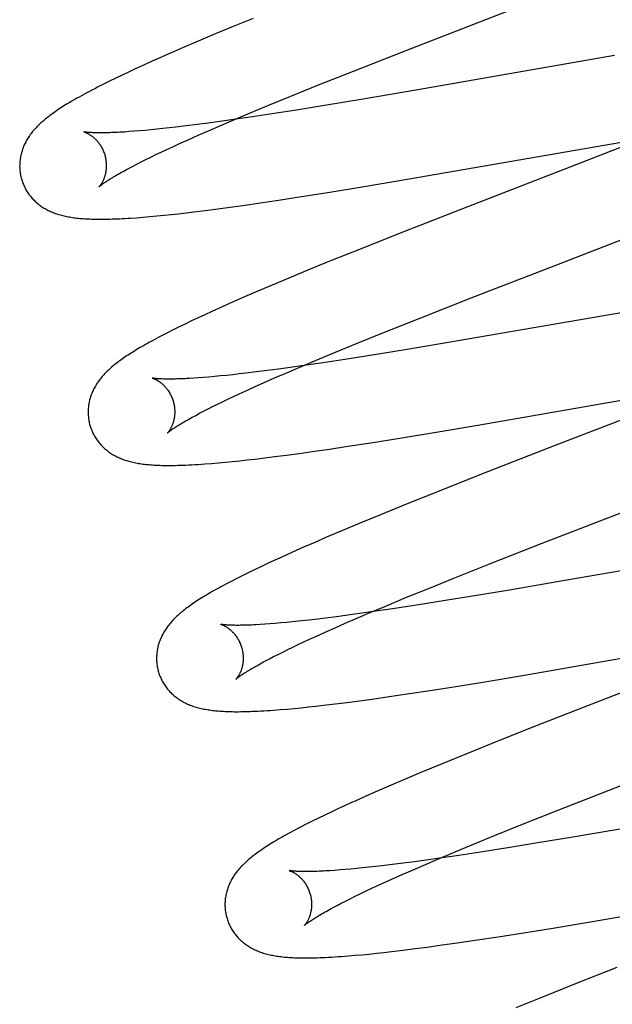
# Model space of a CAD drawing. Header units: inches. Extents: x 0 to 268, y 0 to 174.
# Tile 56 of 79: x 88.597 to 88.734, y 88.972 to 89.199. Entities that reach past the tile are written whole.
import ezdxf

# ---------------------------------------------------------------- set-up
doc = ezdxf.new("R2010")
doc.units = ezdxf.units.IN
doc.header["$LTSCALE"] = 14.749625
doc.header["$MEASUREMENT"] = 0
doc.linetypes.add('HIDDEN', pattern=[0.2, 0.1, -0.1])
doc.layers.add('DEFAULT_2', color=8, linetype='HIDDEN')

msp = doc.modelspace()

# ---------------------------------------------------------------- linework, layer by layer
at = {"layer": 'DEFAULT_2', "color": 8, "linetype": 'HIDDEN'}
for p, q in [((88.65072, 89.19946), (88.64572, 89.19741)), ((88.64572, 89.19741), (88.64184, 89.19579)), ((88.63807, 89.1942), (88.63443, 89.19265)), ((88.64184, 89.19579), (88.63807, 89.1942)), ((88.63179, 89.1915), (88.62922, 89.19037)), ((88.63443, 89.19265), (88.63179, 89.1915)), ((88.67384, 89.18729), (88.68582, 89.19199)), ((88.62673, 89.18925), (88.62511, 89.18852)), ((88.62922, 89.19037), (88.62673, 89.18925)), ((88.73408, 89.19086), (88.68873, 89.18296)), ((88.62199, 89.18708), (88.62048, 89.18636)), ((88.62353, 89.1878), (88.62199, 89.18708)), ((88.62511, 89.18852), (88.62353, 89.1878)), ((88.66544, 89.18394), (88.67384, 89.18729)), ((88.61759, 89.18497), (88.6162, 89.18428)), ((88.61901, 89.18566), (88.61759, 89.18497)), ((88.62048, 89.18636), (88.61901, 89.18566)), ((88.6162, 89.18428), (88.61483, 89.18358)), ((88.65939, 89.18149), (88.66544, 89.18394)), ((88.68873, 89.18296), (88.67607, 89.18081)), ((88.65452, 89.17951), (88.65939, 89.18149)), ((88.67607, 89.18081), (88.66718, 89.17934)), ((88.64986, 89.17757), (88.65452, 89.17951)), ((88.66074, 89.17831), (88.65555, 89.1775)), ((88.66718, 89.17934), (88.66074, 89.17831)), ((88.64302, 89.17567), (88.64035, 89.17531)), ((88.64285, 89.1746), (88.64628, 89.17606)), ((88.64672, 89.17619), (88.64302, 89.17567)), ((88.64628, 89.17606), (88.64986, 89.17757)), ((88.65056, 89.17675), (88.64672, 89.17619)), ((88.65555, 89.1775), (88.65056, 89.17675)), ((88.62212, 89.17333), (88.62101, 89.17325)), ((88.62328, 89.17341), (88.62212, 89.17333)), ((88.62449, 89.17351), (88.62328, 89.17341)), ((88.62577, 89.17363), (88.62449, 89.17351)), ((88.62709, 89.17375), (88.62577, 89.17363)), ((88.62847, 89.17389), (88.62709, 89.17375)), ((88.6299, 89.17404), (88.62847, 89.17389)), ((88.63138, 89.1742), (88.6299, 89.17404)), ((88.63291, 89.17437), (88.63138, 89.1742)), ((88.63529, 89.17466), (88.63291, 89.17437)), ((88.63777, 89.17497), (88.63529, 89.17466)), ((88.64035, 89.17531), (88.63777, 89.17497)), ((88.638, 89.17249), (88.64038, 89.17353)), ((88.64038, 89.17353), (88.64285, 89.1746)), ((88.74518, 89.17347), (88.73169, 89.1682)), ((88.63355, 89.17049), (88.63572, 89.17147)), ((88.63572, 89.17147), (88.638, 89.17249)), ((88.62952, 89.16862), (88.63081, 89.16923)), ((88.63081, 89.16923), (88.63216, 89.16985)), ((88.63216, 89.16985), (88.63355, 89.17049)), ((88.68676, 89.16243), (88.7357, 89.17094)), ((88.62487, 89.16636), (88.62595, 89.1669)), ((88.62595, 89.1669), (88.62709, 89.16745)), ((88.62709, 89.16745), (88.62828, 89.16803)), ((88.62828, 89.16803), (88.62952, 89.16862)), ((88.73169, 89.1682), (88.69723, 89.15485)), ((88.62197, 89.16485), (88.62288, 89.16533)), ((88.62288, 89.16533), (88.62385, 89.16584)), ((88.62385, 89.16584), (88.62487, 89.16636)), ((88.67634, 89.16068), (88.68676, 89.16243)), ((88.66845, 89.15938), (88.67634, 89.16068)), ((88.6524, 89.1569), (88.65654, 89.15752)), ((88.65654, 89.15752), (88.66187, 89.15834)), ((88.66187, 89.15834), (88.66845, 89.15938)), ((88.63703, 89.15482), (88.63976, 89.15516)), ((88.63976, 89.15516), (88.64255, 89.15552)), ((88.64255, 89.15552), (88.64543, 89.15591)), ((88.64543, 89.15591), (88.64837, 89.15632)), ((88.64837, 89.15632), (88.6524, 89.1569)), ((88.62384, 89.15349), (88.62533, 89.15361)), ((88.62533, 89.15361), (88.62689, 89.15374)), ((88.62689, 89.15374), (88.62851, 89.15389)), ((88.62851, 89.15389), (88.63016, 89.15405)), ((88.63016, 89.15405), (88.63182, 89.15423)), ((88.63182, 89.15423), (88.63352, 89.15441)), ((88.63352, 89.15441), (88.63526, 89.15461)), ((88.63526, 89.15461), (88.63703, 89.15482)), ((88.69723, 89.15485), (88.68389, 89.14963)), ((88.72117, 89.14279), (88.74425, 89.15173)), ((88.68389, 89.14963), (88.67525, 89.14619)), ((88.67525, 89.14619), (88.66896, 89.14366)), ((88.66387, 89.14159), (88.65894, 89.13955)), ((88.66896, 89.14366), (88.66387, 89.14159)), ((88.70103, 89.13497), (88.72117, 89.14279)), ((88.65894, 89.13955), (88.65513, 89.13795)), ((88.65513, 89.13795), (88.65143, 89.13637)), ((88.64874, 89.13521), (88.64613, 89.13407)), ((88.65143, 89.13637), (88.64874, 89.13521)), ((88.68904, 89.13026), (88.70103, 89.13497)), ((88.75849, 89.13554), (88.69487, 89.12452)), ((88.6436, 89.13295), (88.64115, 89.13184)), ((88.64613, 89.13407), (88.6436, 89.13295)), ((88.63802, 89.1304), (88.6365, 89.12968)), ((88.63957, 89.13112), (88.63802, 89.1304)), ((88.64115, 89.13184), (88.63957, 89.13112)), ((88.68065, 89.12691), (88.68904, 89.13026)), ((88.63353, 89.12825), (88.63213, 89.12755)), ((88.635, 89.12896), (88.63353, 89.12825)), ((88.6365, 89.12968), (88.635, 89.12896)), ((88.6308, 89.12688), (88.62955, 89.12624)), ((88.63213, 89.12755), (88.6308, 89.12688)), ((88.6746, 89.12447), (88.68065, 89.12691)), ((88.66975, 89.12248), (88.6746, 89.12447)), ((88.69487, 89.12452), (88.68583, 89.12302)), ((88.6651, 89.12055), (88.66975, 89.12248)), ((88.6782, 89.12178), (88.67191, 89.1208)), ((88.68583, 89.12302), (88.6782, 89.12178)), ((88.65926, 89.11894), (88.65656, 89.11857)), ((88.65812, 89.11758), (88.66153, 89.11904)), ((88.66299, 89.11947), (88.65926, 89.11894)), ((88.66153, 89.11904), (88.6651, 89.12055)), ((88.66687, 89.12003), (88.66299, 89.11947)), ((88.67191, 89.1208), (88.66687, 89.12003)), ((88.63812, 89.11655), (88.63701, 89.11648)), ((88.6393, 89.11664), (88.63812, 89.11655)), ((88.64053, 89.11674), (88.6393, 89.11664)), ((88.64182, 89.11686), (88.64053, 89.11674)), ((88.64316, 89.11699), (88.64182, 89.11686)), ((88.64456, 89.11713), (88.64316, 89.11699)), ((88.646, 89.11728), (88.64456, 89.11713)), ((88.6475, 89.11745), (88.646, 89.11728)), ((88.64905, 89.11762), (88.6475, 89.11745)), ((88.65145, 89.11791), (88.64905, 89.11762)), ((88.65396, 89.11823), (88.65145, 89.11791)), ((88.6533, 89.11548), (88.65566, 89.11652)), ((88.65656, 89.11857), (88.65396, 89.11823)), ((88.65566, 89.11652), (88.65812, 89.11758)), ((88.64888, 89.11349), (88.65104, 89.11447)), ((88.65104, 89.11447), (88.6533, 89.11548)), ((88.703, 89.10571), (88.75222, 89.11428)), ((88.64489, 89.11163), (88.64617, 89.11224)), ((88.64617, 89.11224), (88.6475, 89.11286)), ((88.6475, 89.11286), (88.64888, 89.11349)), ((88.64031, 89.10939), (88.64137, 89.10992)), ((88.64137, 89.10992), (88.64249, 89.11047)), ((88.64249, 89.11047), (88.64367, 89.11104)), ((88.64367, 89.11104), (88.64489, 89.11163)), ((88.74783, 89.11155), (88.72019, 89.10085)), ((88.63746, 89.1079), (88.63835, 89.10838)), ((88.63835, 89.10838), (88.6393, 89.10887)), ((88.6393, 89.10887), (88.64031, 89.10939)), ((88.6925, 89.10395), (88.703, 89.10571)), ((88.68454, 89.10264), (88.6925, 89.10395)), ((88.66837, 89.10013), (88.67254, 89.10076)), ((88.67254, 89.10076), (88.67791, 89.10159)), ((88.67791, 89.10159), (88.68454, 89.10264)), ((88.72019, 89.10085), (88.70343, 89.09431)), ((88.65288, 89.09804), (88.65563, 89.09838)), ((88.65563, 89.09838), (88.65845, 89.09874)), ((88.65845, 89.09874), (88.66134, 89.09913)), ((88.66134, 89.09913), (88.66431, 89.09955)), ((88.66431, 89.09955), (88.66837, 89.10013)), ((88.64112, 89.09682), (88.64272, 89.09695)), ((88.64272, 89.09695), (88.64433, 89.0971)), ((88.64433, 89.0971), (88.64596, 89.09726)), ((88.64596, 89.09726), (88.64763, 89.09744)), ((88.64763, 89.09744), (88.64934, 89.09762)), ((88.64934, 89.09762), (88.6511, 89.09782)), ((88.6511, 89.09782), (88.65288, 89.09804)), ((88.70343, 89.09431), (88.69363, 89.09044)), ((88.69363, 89.09044), (88.68624, 89.08747)), ((88.68624, 89.08747), (88.68011, 89.08498)), ((88.68011, 89.08498), (88.67518, 89.08294)), ((88.67518, 89.08294), (88.67136, 89.08134)), ((88.67136, 89.08134), (88.66765, 89.07977)), ((88.66496, 89.07861), (88.66234, 89.07747)), ((88.66765, 89.07977), (88.66496, 89.07861)), ((88.70546, 89.07372), (88.71744, 89.07843)), ((88.77037, 89.07809), (88.72266, 89.06978)), ((88.6598, 89.07634), (88.65734, 89.07523)), ((88.66234, 89.07747), (88.6598, 89.07634)), ((88.6542, 89.07379), (88.65268, 89.07307)), ((88.65575, 89.0745), (88.6542, 89.07379)), ((88.65734, 89.07523), (88.65575, 89.0745)), ((88.69706, 89.07037), (88.70546, 89.07372)), ((88.64974, 89.07166), (88.64831, 89.07096)), ((88.6512, 89.07237), (88.64974, 89.07166)), ((88.65268, 89.07307), (88.6512, 89.07237)), ((88.64693, 89.07026), (88.64563, 89.0696)), ((88.64831, 89.07096), (88.64693, 89.07026)), ((88.691, 89.06793), (88.69706, 89.07037)), ((88.72266, 89.06978), (88.70986, 89.0676)), ((88.68614, 89.06594), (88.691, 89.06793)), ((88.70986, 89.0676), (88.70084, 89.0661)), ((88.68147, 89.064), (88.68614, 89.06594)), ((88.69322, 89.06487), (88.68797, 89.06405)), ((88.70084, 89.0661), (88.69322, 89.06487)), ((88.67527, 89.06218), (88.67256, 89.06181)), ((88.67446, 89.06103), (88.67789, 89.06249)), ((88.67902, 89.06271), (88.67527, 89.06218)), ((88.67789, 89.06249), (88.68147, 89.064)), ((88.68291, 89.06328), (88.67902, 89.06271)), ((88.68797, 89.06405), (88.68291, 89.06328)), ((88.65345, 89.05973), (88.65235, 89.05966)), ((88.6546, 89.05981), (88.65345, 89.05973)), ((88.65582, 89.05991), (88.6546, 89.05981)), ((88.65709, 89.06002), (88.65582, 89.05991)), ((88.65841, 89.06014), (88.65709, 89.06002)), ((88.65979, 89.06028), (88.65841, 89.06014)), ((88.66121, 89.06043), (88.65979, 89.06028)), ((88.66269, 89.06059), (88.66121, 89.06043)), ((88.66501, 89.06085), (88.66269, 89.06059)), ((88.66742, 89.06114), (88.66501, 89.06085)), ((88.66994, 89.06146), (88.66742, 89.06114)), ((88.66961, 89.05892), (88.67199, 89.05996)), ((88.67256, 89.06181), (88.66994, 89.06146)), ((88.67199, 89.05996), (88.67446, 89.06103)), ((88.66515, 89.05692), (88.66733, 89.0579)), ((88.66733, 89.0579), (88.66961, 89.05892)), ((88.7129, 89.04792), (88.76789, 89.05747)), ((88.66112, 89.05505), (88.66242, 89.05566)), ((88.66242, 89.05566), (88.66376, 89.05628)), ((88.66376, 89.05628), (88.66515, 89.05692)), ((88.65647, 89.05278), (88.65755, 89.05332)), ((88.65755, 89.05332), (88.65869, 89.05388)), ((88.65869, 89.05388), (88.65988, 89.05446)), ((88.65988, 89.05446), (88.66112, 89.05505)), ((88.76319, 89.05459), (88.72646, 89.04035)), ((88.65356, 89.05128), (88.65447, 89.05176)), ((88.65447, 89.05176), (88.65544, 89.05226)), ((88.65544, 89.05226), (88.65647, 89.05278)), ((88.697, 89.04531), (88.70371, 89.0464)), ((88.70371, 89.0464), (88.7129, 89.04792)), ((88.68626, 89.04365), (88.69155, 89.04446)), ((88.69155, 89.04446), (88.697, 89.04531)), ((88.66963, 89.04136), (88.67239, 89.04171)), ((88.67239, 89.04171), (88.67523, 89.04209)), ((88.67523, 89.04209), (88.67815, 89.04248)), ((88.67815, 89.04248), (88.68214, 89.04305)), ((88.68214, 89.04305), (88.68626, 89.04365)), ((88.65699, 89.04003), (88.65856, 89.04017)), ((88.65856, 89.04017), (88.66016, 89.04031)), ((88.66016, 89.04031), (88.6618, 89.04048)), ((88.6618, 89.04048), (88.66348, 89.04065)), ((88.66348, 89.04065), (88.66519, 89.04084)), ((88.66519, 89.04084), (88.66694, 89.04104)), ((88.66694, 89.04104), (88.66963, 89.04136)), ((88.72646, 89.04035), (88.71427, 89.03557)), ((88.71427, 89.03557), (88.70566, 89.03214)), ((88.70566, 89.03214), (88.6994, 89.02962)), ((88.6994, 89.02962), (88.69435, 89.02755)), ((88.73284, 89.02148), (88.75295, 89.02929)), ((88.69435, 89.02755), (88.68945, 89.02552)), ((88.68566, 89.02392), (88.682, 89.02236)), ((88.68945, 89.02552), (88.68566, 89.02392)), ((88.67934, 89.02121), (88.67676, 89.02007)), ((88.682, 89.02236), (88.67934, 89.02121)), ((88.72086, 89.01677), (88.73284, 89.02148)), ((88.67676, 89.02007), (88.67425, 89.01895)), ((88.67026, 89.01712), (88.66874, 89.01641)), ((88.67183, 89.01785), (88.67026, 89.01712)), ((88.71247, 89.01343), (88.72086, 89.01677)), ((88.66435, 89.01429), (88.66295, 89.01359)), ((88.66579, 89.015), (88.66435, 89.01429)), ((88.66725, 89.0157), (88.66579, 89.015)), ((88.66874, 89.01641), (88.66725, 89.0157)), ((88.66295, 89.01359), (88.66165, 89.01293)), ((88.70643, 89.01099), (88.71247, 89.01343)), ((88.73767, 89.01286), (88.72495, 89.01069)), ((88.70157, 89.009), (88.70643, 89.01099)), ((88.72495, 89.01069), (88.71598, 89.0092)), ((88.69692, 89.00707), (88.70157, 89.009)), ((88.70948, 89.00815), (88.70321, 89.00717)), ((88.71598, 89.0092), (88.70948, 89.00815)), ((88.69062, 89.00533), (88.68793, 89.00496)), ((88.68993, 89.0041), (88.69335, 89.00556)), ((88.69433, 89.00585), (88.69062, 89.00533)), ((88.69335, 89.00556), (88.69692, 89.00707)), ((88.6982, 89.00641), (88.69433, 89.00585)), ((88.70321, 89.00717), (88.6982, 89.00641)), ((88.6696, 89.00296), (88.66849, 89.00289)), ((88.67077, 89.00305), (88.6696, 89.00296)), ((88.67199, 89.00315), (88.67077, 89.00305)), ((88.67327, 89.00326), (88.67199, 89.00315)), ((88.6746, 89.00339), (88.67327, 89.00326)), ((88.67599, 89.00353), (88.6746, 89.00339)), ((88.67743, 89.00368), (88.67599, 89.00353)), ((88.67892, 89.00385), (88.67743, 89.00368)), ((88.68045, 89.00402), (88.67892, 89.00385)), ((88.68285, 89.00431), (88.68045, 89.00402)), ((88.68534, 89.00462), (88.68285, 89.00431)), ((88.6851, 89.00199), (88.68747, 89.00303)), ((88.68793, 89.00496), (88.68534, 89.00462)), ((88.68747, 89.00303), (88.68993, 89.0041)), ((88.68067, 89), (88.68284, 89.00098)), ((88.68284, 89.00098), (88.6851, 89.00199)), ((88.7286, 88.99112), (88.79129, 89.00198)), ((88.67667, 88.99814), (88.67796, 88.99875)), ((88.67796, 88.99875), (88.67929, 88.99937)), ((88.67929, 88.99937), (88.68067, 89)), ((88.67206, 88.99589), (88.67313, 88.99643)), ((88.67313, 88.99643), (88.67426, 88.99698)), ((88.67426, 88.99698), (88.67544, 88.99755)), ((88.67544, 88.99755), (88.67667, 88.99814)), ((88.66918, 88.9944), (88.67008, 88.99487)), ((88.67008, 88.99487), (88.67104, 88.99537)), ((88.67104, 88.99537), (88.67206, 88.99589)), ((88.71268, 88.98851), (88.7194, 88.98959)), ((88.7194, 88.98959), (88.7286, 88.99112)), ((88.70194, 88.98685), (88.70723, 88.98765)), ((88.70723, 88.98765), (88.71268, 88.98851)), ((88.68531, 88.98456), (88.68807, 88.98491)), ((88.68807, 88.98491), (88.69091, 88.98528)), ((88.69091, 88.98528), (88.69383, 88.98568)), ((88.69383, 88.98568), (88.69782, 88.98624)), ((88.69782, 88.98624), (88.70194, 88.98685)), ((88.67266, 88.98323), (88.67425, 88.98337)), ((88.67425, 88.98337), (88.67586, 88.98351)), ((88.67586, 88.98351), (88.67749, 88.98367)), ((88.67749, 88.98367), (88.67916, 88.98385)), ((88.67916, 88.98385), (88.68087, 88.98403)), ((88.68087, 88.98403), (88.68262, 88.98423)), ((88.68262, 88.98423), (88.68531, 88.98456)), ((88.73466, 88.98059), (88.72485, 88.97671)), ((88.72485, 88.97671), (88.71746, 88.97375)), ((88.71746, 88.97375), (88.71134, 88.97125))]:
    msp.add_line(p, q, dxfattribs=at)
for points in [[(88.68582, 89.19199), (88.70817, 89.20066), (88.73313, 89.21035)], [(88.61483, 89.18358), (88.61415, 89.18323), (88.61348, 89.18288), (88.61284, 89.18255), (88.61222, 89.18222), (88.61164, 89.1819), (88.61108, 89.1816), (88.61056, 89.1813), (88.61005, 89.18102), (88.60957, 89.18075), (88.60911, 89.18048), (88.60867, 89.18022), (88.60825, 89.17997), (88.60784, 89.17973), (88.60745, 89.17949), (88.60706, 89.17925), (88.6067, 89.17902), (88.60634, 89.17879), (88.60599, 89.17856), (88.60565, 89.17834), (88.60533, 89.17812), (88.60501, 89.1779), (88.6047, 89.17768), (88.6044, 89.17747), (88.60411, 89.17726), (88.60382, 89.17704), (88.60354, 89.17683), (88.60327, 89.17662), (88.603, 89.17641), (88.60274, 89.1762), (88.60248, 89.17598), (88.60223, 89.17577)], [(88.60223, 89.17577), (88.60199, 89.17555), (88.60175, 89.17534), (88.60151, 89.17512), (88.60128, 89.1749), (88.60106, 89.17468), (88.60084, 89.17446), (88.60063, 89.17424), (88.60042, 89.17402), (88.60022, 89.17379), (88.60002, 89.17356), (88.59983, 89.17333), (88.59964, 89.1731), (88.59947, 89.17287), (88.59929, 89.17264), (88.59912, 89.1724), (88.59896, 89.17217), (88.59881, 89.17193), (88.59865, 89.17168), (88.59851, 89.17144), (88.59837, 89.17119), (88.59823, 89.17094), (88.59811, 89.17069), (88.59799, 89.17045), (88.59787, 89.1702), (88.59776, 89.16995), (88.59766, 89.1697), (88.59757, 89.16944), (88.59748, 89.16919), (88.59739, 89.16894), (88.59731, 89.16868), (88.59724, 89.16842), (88.59717, 89.16816), (88.59711, 89.16789), (88.59706, 89.16763), (88.59701, 89.16736), (88.59697, 89.16709), (88.59693, 89.16682), (88.5969, 89.16655), (88.59688, 89.16628), (88.59686, 89.166), (88.59685, 89.16573), (88.59684, 89.16545), (88.59685, 89.16517), (88.59686, 89.1649), (88.59688, 89.16462), (88.5969, 89.16434), (88.59693, 89.16407), (88.59697, 89.16379), (88.59701, 89.16351), (88.59706, 89.16324), (88.59712, 89.16297), (88.59719, 89.1627), (88.59725, 89.16246)], [(88.61167, 89.17329), (88.61166, 89.17329), (88.61165, 89.17329), (88.61166, 89.17329), (88.61168, 89.17329), (88.6117, 89.17328), (88.61173, 89.17327), (88.61177, 89.17326), (88.61182, 89.17324), (88.61187, 89.17322), (88.61192, 89.1732), (88.61199, 89.17318), (88.61205, 89.17315), (88.61213, 89.17312), (88.6122, 89.17309), (88.61228, 89.17305), (88.61237, 89.17301), (88.61246, 89.17297), (88.61255, 89.17292), (88.61265, 89.17286), (88.61275, 89.17281), (88.61286, 89.17275), (88.61296, 89.17268), (88.61307, 89.17261), (88.61319, 89.17254), (88.6133, 89.17246), (88.61342, 89.17237), (88.61354, 89.17228), (88.61366, 89.17219), (88.61379, 89.17209), (88.61391, 89.17198), (88.61404, 89.17187), (88.61417, 89.17175), (88.6143, 89.17162), (88.61443, 89.17149), (88.61456, 89.17135), (88.61469, 89.17121), (88.61482, 89.17106), (88.61495, 89.1709), (88.61508, 89.17073), (88.61521, 89.17056), (88.61533, 89.17038), (88.61546, 89.17019), (88.61558, 89.17), (88.6157, 89.1698), (88.61581, 89.1696), (88.61592, 89.16939), (88.61602, 89.16917), (88.61612, 89.16895), (88.61621, 89.16872), (88.6163, 89.1685), (88.61638, 89.16826), (88.61646, 89.16803), (88.61652, 89.16782)], [(88.62101, 89.17325), (88.61997, 89.17319), (88.61947, 89.17317), (88.61899, 89.17314), (88.61852, 89.17312), (88.61807, 89.1731), (88.61763, 89.17309), (88.61721, 89.17308), (88.61681, 89.17307), (88.61642, 89.17306), (88.61604, 89.17306), (88.61568, 89.17305), (88.61534, 89.17305), (88.61502, 89.17306), (88.61471, 89.17306), (88.61441, 89.17307), (88.61414, 89.17307), (88.61388, 89.17308), (88.61363, 89.17309), (88.6134, 89.1731), (88.61319, 89.17312), (88.61299, 89.17313), (88.61281, 89.17314), (88.61264, 89.17316), (88.61249, 89.17317), (88.61235, 89.17319), (88.61223, 89.1732), (88.61211, 89.17322), (88.61202, 89.17323), (88.61193, 89.17324), (88.61186, 89.17325), (88.6118, 89.17326), (88.61175, 89.17327), (88.61171, 89.17328), (88.61167, 89.17329)], [(88.61652, 89.16782), (88.61658, 89.16761), (88.61663, 89.16737), (88.61668, 89.16713), (88.61673, 89.16688), (88.61676, 89.16664), (88.61679, 89.1664), (88.61681, 89.16616), (88.61683, 89.16592), (88.61684, 89.16569), (88.61684, 89.16546), (88.61683, 89.16523), (88.61682, 89.16501), (88.61681, 89.16479), (88.61679, 89.16457), (88.61676, 89.16436), (88.61673, 89.16416), (88.6167, 89.16396), (88.61666, 89.16377), (88.61662, 89.16358), (88.61658, 89.1634), (88.61653, 89.16323), (88.61648, 89.16306), (88.61643, 89.1629), (88.61637, 89.16274), (88.61632, 89.16259), (88.61626, 89.16245), (88.61621, 89.16231), (88.61615, 89.16217), (88.61609, 89.16205), (88.61603, 89.16192), (88.61597, 89.16181), (88.61592, 89.1617), (88.61586, 89.16159), (88.6158, 89.16149), (88.61574, 89.1614), (88.61569, 89.16131), (88.61564, 89.16122), (88.61558, 89.16114), (88.61553, 89.16107), (88.61548, 89.161), (88.61544, 89.16094), (88.61539, 89.16088), (88.61535, 89.16083), (88.61532, 89.16078), (88.61528, 89.16074), (88.61525, 89.16071), (88.61523, 89.16068), (88.61521, 89.16066), (88.61519, 89.16064), (88.61518, 89.16063), (88.61518, 89.16062)], [(88.61518, 89.16063), (88.61519, 89.16063), (88.6152, 89.16065), (88.61522, 89.16067), (88.61526, 89.1607), (88.6153, 89.16073), (88.61535, 89.16077), (88.6154, 89.16082), (88.61547, 89.16088), (88.61555, 89.16094), (88.61564, 89.16102), (88.61575, 89.16109), (88.61586, 89.16118), (88.61599, 89.16128), (88.61613, 89.16138), (88.61628, 89.16148), (88.61645, 89.1616), (88.61663, 89.16172), (88.61683, 89.16186), (88.61704, 89.16199), (88.61726, 89.16214), (88.6175, 89.16229), (88.61775, 89.16245), (88.61802, 89.16262), (88.61831, 89.16279), (88.6186, 89.16297), (88.61892, 89.16315), (88.61925, 89.16335), (88.61959, 89.16354), (88.61995, 89.16375), (88.62032, 89.16396), (88.62071, 89.16417), (88.62112, 89.16439), (88.62153, 89.16462), (88.62197, 89.16485)], [(88.59725, 89.16246), (88.59732, 89.16224), (88.5974, 89.16197), (88.59749, 89.16171), (88.59759, 89.16145), (88.59769, 89.16119), (88.5978, 89.16093), (88.59792, 89.16068), (88.59804, 89.16043), (88.59817, 89.16018), (88.5983, 89.15994), (88.59844, 89.1597), (88.59859, 89.15947), (88.59874, 89.15924), (88.59889, 89.15901), (88.59905, 89.15879), (88.59922, 89.15857), (88.59939, 89.15836), (88.59956, 89.15815), (88.59974, 89.15795), (88.59993, 89.15775), (88.60011, 89.15756), (88.60031, 89.15737), (88.6005, 89.15718), (88.6007, 89.157), (88.6009, 89.15683), (88.60111, 89.15666), (88.60132, 89.15649), (88.60154, 89.15633), (88.60176, 89.15617), (88.60198, 89.15602), (88.60222, 89.15587), (88.60245, 89.15572), (88.60269, 89.15558), (88.60294, 89.15544), (88.60319, 89.1553), (88.60345, 89.15517), (88.6037, 89.15505), (88.60396, 89.15493), (88.60423, 89.15481), (88.6045, 89.1547), (88.60477, 89.1546), (88.60504, 89.15449), (88.60532, 89.1544), (88.60561, 89.1543), (88.6059, 89.15421), (88.60619, 89.15413), (88.60649, 89.15405), (88.60679, 89.15397), (88.60709, 89.1539), (88.6074, 89.15383), (88.60771, 89.15376), (88.60802, 89.1537), (88.60834, 89.15365), (88.60867, 89.15359), (88.609, 89.15354), (88.60933, 89.15349), (88.60967, 89.15345), (88.61001, 89.15341), (88.61036, 89.15337), (88.61072, 89.15334), (88.61108, 89.15331), (88.61145, 89.15328), (88.61183, 89.15325), (88.61221, 89.15323), (88.61261, 89.15321), (88.61301, 89.15319), (88.61342, 89.15318), (88.61384, 89.15316), (88.61427, 89.15315), (88.61471, 89.15315), (88.61517, 89.15314), (88.61563, 89.15314), (88.61611, 89.15315), (88.6166, 89.15315), (88.61711, 89.15316), (88.61763, 89.15317), (88.61817, 89.15319), (88.61872, 89.15321), (88.61929, 89.15323), (88.61988, 89.15326), (88.62049, 89.15328), (88.62112, 89.15332), (88.62177, 89.15336), (88.62244, 89.1534), (88.62384, 89.15349)], [(88.62955, 89.12624), (88.62896, 89.12593), (88.62839, 89.12563), (88.62785, 89.12534), (88.62732, 89.12505), (88.62681, 89.12477), (88.62632, 89.1245), (88.62585, 89.12423), (88.62539, 89.12397), (88.62495, 89.12372), (88.62452, 89.12347), (88.6241, 89.12322), (88.6237, 89.12298), (88.62331, 89.12274), (88.62294, 89.12251), (88.62257, 89.12228), (88.62221, 89.12205), (88.62186, 89.12182), (88.62152, 89.1216), (88.62119, 89.12138), (88.62087, 89.12116), (88.62056, 89.12094), (88.62025, 89.12072), (88.61995, 89.12051), (88.61966, 89.12029), (88.61938, 89.12008), (88.6191, 89.11986), (88.61883, 89.11965), (88.61857, 89.11944), (88.61831, 89.11922), (88.61806, 89.11901)], [(88.61806, 89.11901), (88.61781, 89.11879), (88.61757, 89.11858), (88.61733, 89.11836), (88.6171, 89.11814), (88.61688, 89.11792), (88.61666, 89.1177), (88.61644, 89.11748), (88.61623, 89.11725), (88.61603, 89.11703), (88.61583, 89.1168), (88.61564, 89.11657), (88.61546, 89.11634), (88.61528, 89.11611), (88.6151, 89.11587), (88.61493, 89.11564), (88.61477, 89.1154), (88.61461, 89.11516), (88.61446, 89.11492), (88.61431, 89.11467), (88.61417, 89.11442), (88.61404, 89.11417), (88.61391, 89.11393), (88.61379, 89.11367), (88.61367, 89.11342), (88.61356, 89.11317), (88.61346, 89.11292), (88.61336, 89.11267), (88.61327, 89.11242), (88.61319, 89.11216), (88.61311, 89.1119), (88.61304, 89.11164), (88.61297, 89.11138), (88.61291, 89.11112), (88.61285, 89.11085), (88.6128, 89.11058), (88.61276, 89.11031), (88.61272, 89.11004), (88.61269, 89.10977), (88.61267, 89.1095), (88.61265, 89.10922), (88.61264, 89.10894), (88.61264, 89.10867), (88.61264, 89.10839), (88.61265, 89.10811), (88.61267, 89.10783), (88.61269, 89.10756), (88.61272, 89.10728), (88.61276, 89.107), (88.6128, 89.10673), (88.61285, 89.10645), (88.61291, 89.10618), (88.61298, 89.1059), (88.61304, 89.10567)], [(88.62747, 89.1165), (88.62746, 89.1165), (88.62745, 89.1165), (88.62745, 89.1165), (88.62747, 89.1165), (88.62749, 89.11649), (88.62752, 89.11648), (88.62755, 89.11647), (88.6276, 89.11645), (88.62765, 89.11644), (88.6277, 89.11642), (88.62776, 89.11639), (88.62783, 89.11637), (88.6279, 89.11634), (88.62798, 89.1163), (88.62806, 89.11627), (88.62815, 89.11623), (88.62824, 89.11618), (88.62833, 89.11613), (88.62843, 89.11608), (88.62853, 89.11602), (88.62863, 89.11596), (88.62874, 89.1159), (88.62885, 89.11583), (88.62896, 89.11575), (88.62908, 89.11568), (88.6292, 89.11559), (88.62932, 89.1155), (88.62944, 89.11541), (88.62956, 89.11531), (88.62969, 89.1152), (88.62982, 89.11509), (88.62995, 89.11497), (88.63008, 89.11484), (88.63021, 89.11471), (88.63034, 89.11457), (88.63047, 89.11443), (88.6306, 89.11427), (88.63073, 89.11412), (88.63086, 89.11395), (88.63099, 89.11378), (88.63112, 89.1136), (88.63124, 89.11341), (88.63136, 89.11322), (88.63148, 89.11302), (88.6316, 89.11281), (88.63171, 89.1126), (88.63181, 89.11238), (88.63191, 89.11216), (88.632, 89.11194), (88.63209, 89.11171), (88.63217, 89.11147), (88.63225, 89.11124), (88.63231, 89.11103)], [(88.63701, 89.11648), (88.63595, 89.11641), (88.63544, 89.11638), (88.63495, 89.11636), (88.63447, 89.11634), (88.63401, 89.11632), (88.63357, 89.1163), (88.63314, 89.11629), (88.63273, 89.11628), (88.63233, 89.11627), (88.63195, 89.11627), (88.63159, 89.11626), (88.63124, 89.11626), (88.63091, 89.11626), (88.63059, 89.11627), (88.63029, 89.11627), (88.63001, 89.11628), (88.62974, 89.11629), (88.62949, 89.1163), (88.62926, 89.11631), (88.62904, 89.11632), (88.62884, 89.11634), (88.62865, 89.11635), (88.62848, 89.11636), (88.62832, 89.11638), (88.62818, 89.11639), (88.62805, 89.11641), (88.62793, 89.11642), (88.62783, 89.11643), (88.62774, 89.11645), (88.62767, 89.11646), (88.6276, 89.11647), (88.62755, 89.11648), (88.62751, 89.11649), (88.62748, 89.11649), (88.62747, 89.1165)], [(88.63231, 89.11103), (88.63237, 89.11082), (88.63242, 89.11058), (88.63247, 89.11033), (88.63252, 89.11009), (88.63255, 89.10985), (88.63258, 89.10961), (88.6326, 89.10937), (88.63262, 89.10913), (88.63263, 89.10889), (88.63263, 89.10866), (88.63262, 89.10843), (88.63261, 89.10821), (88.6326, 89.10799), (88.63258, 89.10777), (88.63255, 89.10757), (88.63252, 89.10736), (88.63249, 89.10716), (88.63245, 89.10697), (88.63241, 89.10678), (88.63236, 89.1066), (88.63232, 89.10643), (88.63227, 89.10626), (88.63222, 89.1061), (88.63216, 89.10594), (88.63211, 89.10579), (88.63205, 89.10565), (88.63199, 89.10551), (88.63194, 89.10537), (88.63188, 89.10525), (88.63182, 89.10513), (88.63176, 89.10501), (88.6317, 89.1049), (88.63165, 89.10479), (88.63159, 89.10469), (88.63153, 89.1046), (88.63148, 89.10451), (88.63142, 89.10443), (88.63137, 89.10435), (88.63132, 89.10427), (88.63127, 89.10421), (88.63123, 89.10414), (88.63118, 89.10409), (88.63114, 89.10403), (88.6311, 89.10399), (88.63107, 89.10395), (88.63104, 89.10391), (88.63102, 89.10388), (88.631, 89.10386), (88.63098, 89.10385), (88.63097, 89.10384), (88.63097, 89.10383)], [(88.63097, 89.10384), (88.63098, 89.10384), (88.631, 89.10386), (88.63102, 89.10388), (88.63105, 89.10391), (88.6311, 89.10395), (88.63115, 89.10399), (88.63121, 89.10405), (88.63128, 89.1041), (88.63137, 89.10417), (88.63146, 89.10424), (88.63157, 89.10433), (88.63169, 89.10441), (88.63182, 89.10451), (88.63196, 89.10461), (88.63212, 89.10472), (88.63229, 89.10484), (88.63247, 89.10497), (88.63267, 89.1051), (88.63289, 89.10524), (88.63312, 89.10539), (88.63336, 89.10554), (88.63362, 89.10571), (88.63389, 89.10587), (88.63418, 89.10605), (88.63448, 89.10623), (88.6348, 89.10642), (88.63514, 89.10661), (88.63549, 89.10681), (88.63585, 89.10702), (88.63623, 89.10723), (88.63662, 89.10745), (88.63703, 89.10767), (88.63746, 89.1079)], [(88.61304, 89.10567), (88.61311, 89.10544), (88.61319, 89.10518), (88.61328, 89.10491), (88.61338, 89.10465), (88.61348, 89.10439), (88.6136, 89.10413), (88.61371, 89.10388), (88.61384, 89.10363), (88.61397, 89.10338), (88.6141, 89.10314), (88.61424, 89.1029), (88.61439, 89.10266), (88.61454, 89.10243), (88.6147, 89.1022), (88.61486, 89.10198), (88.61503, 89.10176), (88.6152, 89.10155), (88.61538, 89.10134), (88.61556, 89.10113), (88.61574, 89.10093), (88.61593, 89.10074), (88.61613, 89.10055), (88.61632, 89.10036), (88.61652, 89.10018), (88.61673, 89.10001), (88.61694, 89.09984), (88.61715, 89.09967), (88.61737, 89.09951), (88.61759, 89.09935), (88.61782, 89.0992), (88.61806, 89.09905), (88.61829, 89.0989), (88.61854, 89.09875), (88.61879, 89.09861), (88.61904, 89.09848), (88.6193, 89.09835), (88.61956, 89.09823), (88.61982, 89.09811), (88.62009, 89.09799), (88.62036, 89.09788), (88.62063, 89.09778), (88.62091, 89.09767), (88.6212, 89.09758), (88.62148, 89.09748), (88.62178, 89.0974), (88.62207, 89.09731), (88.62237, 89.09723), (88.62267, 89.09716), (88.62298, 89.09708), (88.62329, 89.09702), (88.62361, 89.09695), (88.62393, 89.09689), (88.62425, 89.09683), (88.62458, 89.09678), (88.62492, 89.09673), (88.62526, 89.09668), (88.62561, 89.09664), (88.62596, 89.0966), (88.62633, 89.09656), (88.6267, 89.09653), (88.62708, 89.0965), (88.62748, 89.09647), (88.62788, 89.09644), (88.6283, 89.09642), (88.62874, 89.0964), (88.62919, 89.09638), (88.62965, 89.09637), (88.63012, 89.09636), (88.63062, 89.09636), (88.63112, 89.09635), (88.63165, 89.09635), (88.63219, 89.09636), (88.63275, 89.09637), (88.63334, 89.09638), (88.63394, 89.0964), (88.63456, 89.09642), (88.63521, 89.09644), (88.63588, 89.09647), (88.63657, 89.09651), (88.63729, 89.09655), (88.63803, 89.09659), (88.63878, 89.09664), (88.63955, 89.0967), (88.64112, 89.09682)], [(88.71744, 89.07843), (88.74091, 89.08752), (88.76475, 89.09678)], [(88.64563, 89.0696), (88.64502, 89.06928), (88.64442, 89.06896), (88.64385, 89.06866), (88.6433, 89.06836), (88.64277, 89.06807), (88.64226, 89.06779), (88.64176, 89.06751), (88.64128, 89.06724), (88.64082, 89.06697), (88.64038, 89.06671), (88.63995, 89.06646), (88.63953, 89.06621), (88.63913, 89.06596), (88.63874, 89.06572), (88.63836, 89.06549), (88.63799, 89.06525), (88.63764, 89.06502), (88.63729, 89.06479), (88.63696, 89.06457), (88.63663, 89.06435), (88.63632, 89.06413), (88.63601, 89.06391), (88.63571, 89.06369), (88.63542, 89.06348), (88.63514, 89.06326), (88.63486, 89.06305), (88.63459, 89.06283), (88.63433, 89.06262), (88.63407, 89.06241), (88.63382, 89.06219)], [(88.63382, 89.06219), (88.63357, 89.06198), (88.63333, 89.06176), (88.6331, 89.06155), (88.63287, 89.06133), (88.63265, 89.06111), (88.63243, 89.06089), (88.63221, 89.06067), (88.63201, 89.06044), (88.6318, 89.06022), (88.63161, 89.05999), (88.63142, 89.05976), (88.63123, 89.05953), (88.63105, 89.0593), (88.63088, 89.05906), (88.63071, 89.05883), (88.63055, 89.05859), (88.63039, 89.05835), (88.63024, 89.05811), (88.63009, 89.05786), (88.62995, 89.05762), (88.62982, 89.05737), (88.62969, 89.05712), (88.62957, 89.05687), (88.62946, 89.05662), (88.62935, 89.05637), (88.62925, 89.05612), (88.62915, 89.05587), (88.62906, 89.05561), (88.62898, 89.05536), (88.6289, 89.0551), (88.62882, 89.05484), (88.62876, 89.05458), (88.6287, 89.05432), (88.62864, 89.05405), (88.62859, 89.05378), (88.62855, 89.05351), (88.62851, 89.05324), (88.62848, 89.05297), (88.62846, 89.0527), (88.62844, 89.05242), (88.62843, 89.05215), (88.62843, 89.05187), (88.62843, 89.05159), (88.62844, 89.05132), (88.62846, 89.05104), (88.62848, 89.05076), (88.62851, 89.05048), (88.62855, 89.05021), (88.62859, 89.04993), (88.62865, 89.04966), (88.6287, 89.04938), (88.62877, 89.04911), (88.62883, 89.04888)], [(88.64326, 89.0597), (88.64325, 89.05971), (88.64324, 89.05971), (88.64324, 89.05971), (88.64324, 89.05971), (88.64325, 89.0597), (88.64328, 89.0597), (88.64331, 89.05969), (88.64334, 89.05968), (88.64338, 89.05966), (88.64343, 89.05965), (88.64349, 89.05963), (88.64355, 89.0596), (88.64362, 89.05958), (88.64369, 89.05955), (88.64376, 89.05951), (88.64385, 89.05948), (88.64393, 89.05944), (88.64402, 89.05939), (88.64412, 89.05935), (88.64421, 89.05929), (88.64431, 89.05924), (88.64442, 89.05918), (88.64452, 89.05911), (88.64463, 89.05904), (88.64475, 89.05897), (88.64486, 89.05889), (88.64498, 89.0588), (88.6451, 89.05872), (88.64522, 89.05862), (88.64535, 89.05852), (88.64548, 89.05841), (88.6456, 89.0583), (88.64573, 89.05818), (88.64586, 89.05806), (88.64599, 89.05792), (88.64613, 89.05779), (88.64626, 89.05764), (88.64639, 89.05749), (88.64652, 89.05733), (88.64665, 89.05716), (88.64678, 89.05699), (88.64691, 89.05681), (88.64703, 89.05662), (88.64715, 89.05643), (88.64727, 89.05623), (88.64738, 89.05602), (88.64749, 89.05581), (88.6476, 89.0556), (88.6477, 89.05537), (88.64779, 89.05515), (88.64788, 89.05492), (88.64796, 89.05468), (88.64804, 89.05445), (88.6481, 89.05424)], [(88.65235, 89.05966), (88.65132, 89.0596), (88.65082, 89.05957), (88.65034, 89.05955), (88.64988, 89.05953), (88.64943, 89.05951), (88.649, 89.0595), (88.64859, 89.05949), (88.64819, 89.05948), (88.6478, 89.05948), (88.64743, 89.05947), (88.64708, 89.05947), (88.64675, 89.05947), (88.64643, 89.05948), (88.64613, 89.05948), (88.64584, 89.05949), (88.64557, 89.0595), (88.64532, 89.05951), (88.64508, 89.05952), (88.64486, 89.05953), (88.64465, 89.05954), (88.64446, 89.05956), (88.64429, 89.05957), (88.64413, 89.05959), (88.64398, 89.0596), (88.64385, 89.05961), (88.64374, 89.05963), (88.64363, 89.05964), (88.64354, 89.05965), (88.64347, 89.05967), (88.6434, 89.05968), (88.64335, 89.05969), (88.6433, 89.0597), (88.64327, 89.0597), (88.64326, 89.0597)], [(88.6481, 89.05424), (88.64816, 89.05403), (88.64821, 89.05379), (88.64826, 89.05354), (88.64831, 89.0533), (88.64834, 89.05306), (88.64837, 89.05282), (88.64839, 89.05258), (88.64841, 89.05234), (88.64842, 89.05211), (88.64842, 89.05188), (88.64842, 89.05165), (88.64841, 89.05142), (88.64839, 89.0512), (88.64837, 89.05099), (88.64834, 89.05078), (88.64831, 89.05058), (88.64828, 89.05038), (88.64824, 89.05019), (88.6482, 89.05), (88.64816, 89.04982), (88.64811, 89.04964), (88.64806, 89.04948), (88.64801, 89.04931), (88.64796, 89.04916), (88.6479, 89.04901), (88.64785, 89.04886), (88.64779, 89.04872), (88.64773, 89.04859), (88.64767, 89.04846), (88.64761, 89.04834), (88.64756, 89.04823), (88.6475, 89.04811), (88.64744, 89.04801), (88.64738, 89.04791), (88.64733, 89.04781), (88.64727, 89.04772), (88.64722, 89.04764), (88.64716, 89.04756), (88.64711, 89.04749), (88.64707, 89.04742), (88.64702, 89.04736), (88.64698, 89.0473), (88.64694, 89.04725), (88.6469, 89.0472), (88.64686, 89.04716), (88.64683, 89.04713), (88.64681, 89.0471), (88.64679, 89.04707), (88.64677, 89.04706), (88.64676, 89.04705), (88.64676, 89.04704)], [(88.64676, 89.04704), (88.64677, 89.04705), (88.64678, 89.04707), (88.64681, 89.04709), (88.64684, 89.04712), (88.64688, 89.04715), (88.64693, 89.04719), (88.64699, 89.04724), (88.64706, 89.0473), (88.64714, 89.04736), (88.64723, 89.04744), (88.64733, 89.04752), (88.64745, 89.0476), (88.64758, 89.0477), (88.64772, 89.0478), (88.64787, 89.04791), (88.64804, 89.04802), (88.64822, 89.04815), (88.64841, 89.04828), (88.64863, 89.04842), (88.64885, 89.04856), (88.64909, 89.04871), (88.64934, 89.04887), (88.64961, 89.04904), (88.6499, 89.04921), (88.6502, 89.04939), (88.65051, 89.04958), (88.65084, 89.04977), (88.65118, 89.04997), (88.65154, 89.05017), (88.65192, 89.05038), (88.65231, 89.0506), (88.65271, 89.05082), (88.65313, 89.05105), (88.65356, 89.05128)], [(88.62883, 89.04888), (88.6289, 89.04865), (88.62898, 89.04839), (88.62907, 89.04812), (88.62917, 89.04786), (88.62927, 89.0476), (88.62939, 89.04734), (88.6295, 89.04709), (88.62962, 89.04684), (88.62975, 89.04659), (88.62989, 89.04635), (88.63003, 89.04611), (88.63018, 89.04587), (88.63033, 89.04564), (88.63048, 89.04542), (88.63065, 89.04519), (88.63081, 89.04497), (88.63098, 89.04476), (88.63116, 89.04455), (88.63134, 89.04435), (88.63153, 89.04415), (88.63171, 89.04396), (88.63191, 89.04377), (88.63211, 89.04358), (88.63231, 89.0434), (88.63251, 89.04323), (88.63272, 89.04306), (88.63293, 89.04289), (88.63315, 89.04273), (88.63337, 89.04257), (88.6336, 89.04241), (88.63383, 89.04226), (88.63407, 89.04212), (88.63431, 89.04197), (88.63456, 89.04183), (88.63482, 89.0417), (88.63507, 89.04157), (88.63533, 89.04144), (88.63559, 89.04132), (88.63586, 89.04121), (88.63613, 89.0411), (88.6364, 89.04099), (88.63668, 89.04089), (88.63696, 89.04079), (88.63725, 89.0407), (88.63754, 89.04061), (88.63784, 89.04053), (88.63813, 89.04045), (88.63844, 89.04037), (88.63874, 89.0403), (88.63905, 89.04023), (88.63937, 89.04017), (88.63969, 89.04011), (88.64001, 89.04005), (88.64033, 89.04), (88.64067, 89.03995), (88.641, 89.0399), (88.64134, 89.03986), (88.64169, 89.03982), (88.64204, 89.03978), (88.64239, 89.03975), (88.64276, 89.03972), (88.64313, 89.03969), (88.64351, 89.03966), (88.6439, 89.03964), (88.64429, 89.03962), (88.6447, 89.0396), (88.64511, 89.03959), (88.64554, 89.03958), (88.64598, 89.03957), (88.64643, 89.03956), (88.64689, 89.03956), (88.64737, 89.03956), (88.64786, 89.03957), (88.64837, 89.03957), (88.6489, 89.03958), (88.64944, 89.0396), (88.65001, 89.03961), (88.6506, 89.03964), (88.65121, 89.03966), (88.65184, 89.03969), (88.65251, 89.03973), (88.6532, 89.03976), (88.65392, 89.03981), (88.65467, 89.03986), (88.65544, 89.03991), (88.65699, 89.04003)], [(88.67425, 89.01895), (88.67344, 89.01858), (88.67183, 89.01785)], [(88.66165, 89.01293), (88.66104, 89.01261), (88.66046, 89.0123), (88.6599, 89.01201), (88.65937, 89.01172), (88.65885, 89.01144), (88.65835, 89.01116), (88.65787, 89.0109), (88.6574, 89.01063), (88.65695, 89.01038), (88.65651, 89.01012), (88.65609, 89.00988), (88.65568, 89.00963), (88.65528, 89.00939), (88.65489, 89.00916), (88.65452, 89.00893), (88.65415, 89.0087), (88.6538, 89.00847), (88.65345, 89.00824), (88.65311, 89.00802), (88.65278, 89.0078), (88.65246, 89.00758), (88.65215, 89.00736), (88.65184, 89.00715), (88.65154, 89.00693), (88.65125, 89.00672), (88.65097, 89.0065), (88.65069, 89.00629), (88.65042, 89.00607), (88.65016, 89.00586), (88.6499, 89.00565), (88.64965, 89.00543)], [(88.64965, 89.00543), (88.6494, 89.00522), (88.64916, 89.005), (88.64892, 89.00478), (88.64869, 89.00456), (88.64846, 89.00434), (88.64824, 89.00412), (88.64803, 89.0039), (88.64782, 89.00368), (88.64762, 89.00345), (88.64742, 89.00322), (88.64723, 89.00299), (88.64704, 89.00276), (88.64686, 89.00253), (88.64669, 89.0023), (88.64652, 89.00206), (88.64635, 89.00182), (88.6462, 89.00158), (88.64604, 89.00134), (88.6459, 89.00109), (88.64576, 89.00084), (88.64562, 89.0006), (88.64549, 89.00035), (88.64537, 89.0001), (88.64526, 88.99985), (88.64515, 88.9996), (88.64504, 88.99934), (88.64495, 88.99909), (88.64486, 88.99884), (88.64477, 88.99858), (88.64469, 88.99833), (88.64462, 88.99807), (88.64455, 88.9978), (88.64449, 88.99754), (88.64443, 88.99727), (88.64438, 88.997), (88.64434, 88.99673), (88.6443, 88.99646), (88.64427, 88.99619), (88.64425, 88.99592), (88.64423, 88.99564), (88.64422, 88.99536), (88.64422, 88.99509), (88.64422, 88.99481), (88.64423, 88.99453), (88.64425, 88.99425), (88.64427, 88.99398), (88.6443, 88.9937), (88.64434, 88.99342), (88.64438, 88.99314), (88.64444, 88.99287), (88.6445, 88.99259), (88.64456, 88.99232), (88.64462, 88.99209)], [(88.65905, 89.00291), (88.65904, 89.00292), (88.65903, 89.00292), (88.65903, 89.00292), (88.65905, 89.00291), (88.65907, 89.00291), (88.6591, 89.0029), (88.65914, 89.00289), (88.65918, 89.00287), (88.65923, 89.00285), (88.65929, 89.00283), (88.65935, 89.00281), (88.65942, 89.00278), (88.65949, 89.00275), (88.65957, 89.00272), (88.65965, 89.00268), (88.65974, 89.00264), (88.65983, 89.0026), (88.65992, 89.00255), (88.66002, 89.00249), (88.66012, 89.00244), (88.66022, 89.00238), (88.66033, 89.00231), (88.66044, 89.00224), (88.66055, 89.00217), (88.66067, 89.00209), (88.66079, 89.002), (88.66091, 89.00191), (88.66103, 89.00182), (88.66115, 89.00172), (88.66128, 89.00161), (88.66141, 89.0015), (88.66153, 89.00138), (88.66166, 89.00126), (88.6618, 89.00112), (88.66193, 89.00099), (88.66206, 89.00084), (88.66219, 89.00069), (88.66232, 89.00053), (88.66245, 89.00036), (88.66258, 89.00019), (88.6627, 89.00001), (88.66283, 88.99982), (88.66295, 88.99963), (88.66307, 88.99943), (88.66318, 88.99923), (88.66329, 88.99901), (88.66339, 88.9988), (88.66349, 88.99858), (88.66359, 88.99835), (88.66367, 88.99812), (88.66376, 88.99789), (88.66383, 88.99765), (88.66389, 88.99745)], [(88.66849, 89.00289), (88.66744, 89.00282), (88.66693, 89.0028), (88.66645, 89.00277), (88.66597, 89.00275), (88.66552, 89.00273), (88.66508, 89.00272), (88.66465, 89.00271), (88.66424, 89.0027), (88.66385, 89.00269), (88.66347, 89.00268), (88.66311, 89.00268), (88.66277, 89.00268), (88.66244, 89.00268), (88.66213, 89.00269), (88.66183, 89.00269), (88.66155, 89.0027), (88.66129, 89.00271), (88.66104, 89.00272), (88.66081, 89.00273), (88.66059, 89.00274), (88.66039, 89.00275), (88.66021, 89.00277), (88.66004, 89.00278), (88.65988, 89.0028), (88.65974, 89.00281), (88.65961, 89.00283), (88.6595, 89.00284), (88.6594, 89.00285), (88.65931, 89.00287), (88.65924, 89.00288), (88.65918, 89.00289), (88.65913, 89.0029), (88.65909, 89.00291), (88.65906, 89.00291), (88.65905, 89.00291)], [(88.66389, 88.99745), (88.66395, 88.99724), (88.664, 88.99699), (88.66406, 88.99675), (88.6641, 88.99651), (88.66413, 88.99627), (88.66416, 88.99603), (88.66418, 88.99579), (88.6642, 88.99555), (88.66421, 88.99532), (88.66421, 88.99508), (88.66421, 88.99486), (88.6642, 88.99463), (88.66418, 88.99441), (88.66416, 88.9942), (88.66413, 88.99399), (88.6641, 88.99378), (88.66407, 88.99359), (88.66403, 88.99339), (88.66399, 88.99321), (88.66395, 88.99303), (88.6639, 88.99285), (88.66385, 88.99268), (88.6638, 88.99252), (88.66375, 88.99236), (88.66369, 88.99221), (88.66364, 88.99207), (88.66358, 88.99193), (88.66352, 88.9918), (88.66346, 88.99167), (88.6634, 88.99155), (88.66335, 88.99143), (88.66329, 88.99132), (88.66323, 88.99122), (88.66317, 88.99112), (88.66312, 88.99102), (88.66306, 88.99093), (88.66301, 88.99085), (88.66295, 88.99077), (88.6629, 88.99069), (88.66286, 88.99063), (88.66281, 88.99056), (88.66277, 88.99051), (88.66273, 88.99045), (88.66269, 88.99041), (88.66265, 88.99037), (88.66262, 88.99033), (88.6626, 88.9903), (88.66258, 88.99028), (88.66256, 88.99027), (88.66255, 88.99025), (88.66255, 88.99025)], [(88.66255, 88.99025), (88.66256, 88.99026), (88.66257, 88.99027), (88.6626, 88.99029), (88.66263, 88.99032), (88.66266, 88.99035), (88.66271, 88.99039), (88.66276, 88.99044), (88.66283, 88.99049), (88.6629, 88.99055), (88.66299, 88.99062), (88.66309, 88.9907), (88.66319, 88.99078), (88.66332, 88.99087), (88.66345, 88.99096), (88.6636, 88.99107), (88.66376, 88.99118), (88.66394, 88.9913), (88.66413, 88.99143), (88.66433, 88.99157), (88.66455, 88.99171), (88.66478, 88.99186), (88.66503, 88.99202), (88.6653, 88.99218), (88.66557, 88.99235), (88.66587, 88.99253), (88.66617, 88.99271), (88.6665, 88.9929), (88.66684, 88.9931), (88.66719, 88.9933), (88.66756, 88.99351), (88.66794, 88.99372), (88.66834, 88.99394), (88.66875, 88.99417), (88.66918, 88.9944)], [(88.64462, 88.99209), (88.64469, 88.99186), (88.64477, 88.99159), (88.64486, 88.99133), (88.64496, 88.99107), (88.64507, 88.99081), (88.64518, 88.99055), (88.64529, 88.9903), (88.64542, 88.99005), (88.64555, 88.9898), (88.64568, 88.98955), (88.64582, 88.98931), (88.64597, 88.98908), (88.64612, 88.98885), (88.64628, 88.98862), (88.64644, 88.9884), (88.64661, 88.98818), (88.64678, 88.98797), (88.64695, 88.98776), (88.64714, 88.98755), (88.64732, 88.98735), (88.64751, 88.98716), (88.6477, 88.98697), (88.6479, 88.98679), (88.6481, 88.9866), (88.64831, 88.98643), (88.64852, 88.98626), (88.64873, 88.98609), (88.64895, 88.98593), (88.64917, 88.98577), (88.6494, 88.98562), (88.64963, 88.98547), (88.64987, 88.98532), (88.65011, 88.98517), (88.65036, 88.98504), (88.65062, 88.9849), (88.65087, 88.98477), (88.65113, 88.98465), (88.6514, 88.98453), (88.65166, 88.98441), (88.65193, 88.9843), (88.65221, 88.9842), (88.65249, 88.98409), (88.65277, 88.984), (88.65306, 88.9839), (88.65335, 88.98382), (88.65364, 88.98373), (88.65394, 88.98365), (88.65424, 88.98358), (88.65455, 88.9835), (88.65486, 88.98344), (88.65518, 88.98337), (88.6555, 88.98331), (88.65582, 88.98325), (88.65615, 88.9832), (88.65648, 88.98315), (88.65683, 88.9831), (88.65717, 88.98306), (88.65753, 88.98302), (88.65789, 88.98298), (88.65827, 88.98295), (88.65865, 88.98292), (88.65904, 88.98289), (88.65945, 88.98286), (88.65987, 88.98284), (88.6603, 88.98282), (88.66075, 88.9828), (88.66121, 88.98279), (88.66168, 88.98278), (88.66217, 88.98277), (88.66268, 88.98277), (88.6632, 88.98277), (88.66375, 88.98278), (88.66431, 88.98278), (88.66489, 88.9828), (88.66549, 88.98281), (88.66611, 88.98283), (88.66675, 88.98286), (88.66742, 88.98289), (88.66811, 88.98292), (88.66883, 88.98296), (88.66957, 88.98301), (88.67032, 88.98306), (88.67109, 88.98311), (88.67266, 88.98323)]]:
    msp.add_lwpolyline(points, dxfattribs=at)

doc.saveas('drawing.dxf')
